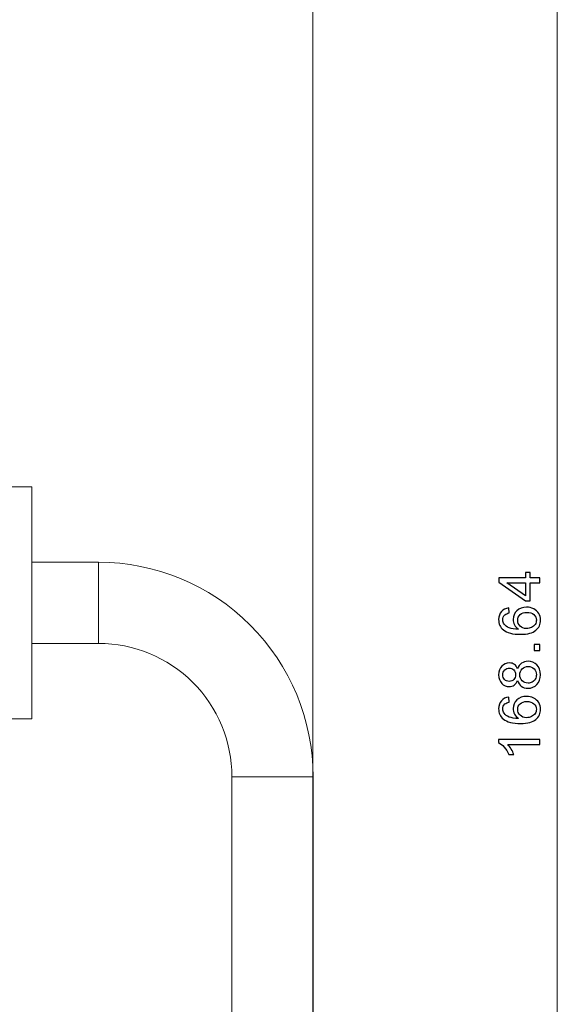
# Model space of a CAD drawing. Header units: millimetres. Extents: x -371 to 373, y -280 to 256.
# Tile 78 of 103: x 39 to 85, y 75 to 160. Entities that reach past the tile are written whole.
import ezdxf
from ezdxf.lldxf.tags import DXFTag

# ---------------------------------------------------------------- set-up
doc = ezdxf.new("R2010")
doc.units = ezdxf.units.MM
doc.header["$MEASUREMENT"] = 0
doc.layers.add('layer 1', color=7, linetype='Continuous')
tags = doc.linetypes.add('New Line124', pattern=[1, 0.5, -0.5]).pattern_tags.tags
tags[6:7] = [DXFTag(74, 4), DXFTag(75, 0), DXFTag(340, '0'), DXFTag(46, 1.0), DXFTag(50, 0.0), DXFTag(44, 0.0), DXFTag(45, 0.0)]
tags[4:5] = [DXFTag(74, 4), DXFTag(75, 0), DXFTag(340, '0'), DXFTag(46, 1.0), DXFTag(50, 0.0), DXFTag(44, 0.0), DXFTag(45, 0.0)]
tags = doc.linetypes.add('New Line125', pattern=[1, 0.5, -0.5]).pattern_tags.tags
tags[6:7] = [DXFTag(74, 4), DXFTag(75, 0), DXFTag(340, '0'), DXFTag(46, 1.0), DXFTag(50, 0.0), DXFTag(44, 0.0), DXFTag(45, 0.0)]
tags[4:5] = [DXFTag(74, 4), DXFTag(75, 0), DXFTag(340, '0'), DXFTag(46, 1.0), DXFTag(50, 0.0), DXFTag(44, 0.0), DXFTag(45, 0.0)]
tags = doc.linetypes.add('New Line14', pattern=[1.5, 1, -0.5]).pattern_tags.tags
tags[6:7] = [DXFTag(74, 4), DXFTag(75, 0), DXFTag(340, '0'), DXFTag(46, 1.0), DXFTag(50, 0.0), DXFTag(44, 0.0), DXFTag(45, 0.0)]
tags[4:5] = [DXFTag(74, 4), DXFTag(75, 0), DXFTag(340, '0'), DXFTag(46, 1.0), DXFTag(50, 0.0), DXFTag(44, 0.0), DXFTag(45, 0.0)]
tags = doc.linetypes.add('New Line15', pattern=[1, 0.5, -0.5]).pattern_tags.tags
tags[6:7] = [DXFTag(74, 4), DXFTag(75, 0), DXFTag(340, '0'), DXFTag(46, 1.0), DXFTag(50, 0.0), DXFTag(44, 0.0), DXFTag(45, 0.0)]
tags[4:5] = [DXFTag(74, 4), DXFTag(75, 0), DXFTag(340, '0'), DXFTag(46, 1.0), DXFTag(50, 0.0), DXFTag(44, 0.0), DXFTag(45, 0.0)]
tags = doc.linetypes.add('New Line16', pattern=[1, 0.5, -0.5]).pattern_tags.tags
tags[6:7] = [DXFTag(74, 4), DXFTag(75, 0), DXFTag(340, '0'), DXFTag(46, 1.0), DXFTag(50, 0.0), DXFTag(44, 0.0), DXFTag(45, 0.0)]
tags[4:5] = [DXFTag(74, 4), DXFTag(75, 0), DXFTag(340, '0'), DXFTag(46, 1.0), DXFTag(50, 0.0), DXFTag(44, 0.0), DXFTag(45, 0.0)]
tags = doc.linetypes.add('New Line25', pattern=[1, 0.5, -0.5]).pattern_tags.tags
tags[6:7] = [DXFTag(74, 4), DXFTag(75, 0), DXFTag(340, '0'), DXFTag(46, 1.0), DXFTag(50, 0.0), DXFTag(44, 0.0), DXFTag(45, 0.0)]
tags[4:5] = [DXFTag(74, 4), DXFTag(75, 0), DXFTag(340, '0'), DXFTag(46, 1.0), DXFTag(50, 0.0), DXFTag(44, 0.0), DXFTag(45, 0.0)]
tags = doc.linetypes.add('New Line30', pattern=[1, 0.5, -0.5]).pattern_tags.tags
tags[6:7] = [DXFTag(74, 4), DXFTag(75, 0), DXFTag(340, '0'), DXFTag(46, 1.0), DXFTag(50, 0.0), DXFTag(44, 0.0), DXFTag(45, 0.0)]
tags[4:5] = [DXFTag(74, 4), DXFTag(75, 0), DXFTag(340, '0'), DXFTag(46, 1.0), DXFTag(50, 0.0), DXFTag(44, 0.0), DXFTag(45, 0.0)]
tags = doc.linetypes.add('New Line43', pattern=[1, 0.5, -0.5]).pattern_tags.tags
tags[6:7] = [DXFTag(74, 4), DXFTag(75, 0), DXFTag(340, '0'), DXFTag(46, 1.0), DXFTag(50, 0.0), DXFTag(44, 0.0), DXFTag(45, 0.0)]
tags[4:5] = [DXFTag(74, 4), DXFTag(75, 0), DXFTag(340, '0'), DXFTag(46, 1.0), DXFTag(50, 0.0), DXFTag(44, 0.0), DXFTag(45, 0.0)]
tags = doc.linetypes.add('New Line52', pattern=[1, 0.5, -0.5]).pattern_tags.tags
tags[6:7] = [DXFTag(74, 4), DXFTag(75, 0), DXFTag(340, '0'), DXFTag(46, 1.0), DXFTag(50, 0.0), DXFTag(44, 0.0), DXFTag(45, 0.0)]
tags[4:5] = [DXFTag(74, 4), DXFTag(75, 0), DXFTag(340, '0'), DXFTag(46, 1.0), DXFTag(50, 0.0), DXFTag(44, 0.0), DXFTag(45, 0.0)]
tags = doc.linetypes.add('New Line53', pattern=[1, 0.5, -0.5]).pattern_tags.tags
tags[6:7] = [DXFTag(74, 4), DXFTag(75, 0), DXFTag(340, '0'), DXFTag(46, 1.0), DXFTag(50, 0.0), DXFTag(44, 0.0), DXFTag(45, 0.0)]
tags[4:5] = [DXFTag(74, 4), DXFTag(75, 0), DXFTag(340, '0'), DXFTag(46, 1.0), DXFTag(50, 0.0), DXFTag(44, 0.0), DXFTag(45, 0.0)]
tags = doc.linetypes.add('New Line54', pattern=[1, 0.5, -0.5]).pattern_tags.tags
tags[6:7] = [DXFTag(74, 4), DXFTag(75, 0), DXFTag(340, '0'), DXFTag(46, 1.0), DXFTag(50, 0.0), DXFTag(44, 0.0), DXFTag(45, 0.0)]
tags[4:5] = [DXFTag(74, 4), DXFTag(75, 0), DXFTag(340, '0'), DXFTag(46, 1.0), DXFTag(50, 0.0), DXFTag(44, 0.0), DXFTag(45, 0.0)]
tags = doc.linetypes.add('New Line55', pattern=[1, 0.5, -0.5]).pattern_tags.tags
tags[6:7] = [DXFTag(74, 4), DXFTag(75, 0), DXFTag(340, '0'), DXFTag(46, 1.0), DXFTag(50, 0.0), DXFTag(44, 0.0), DXFTag(45, 0.0)]
tags[4:5] = [DXFTag(74, 4), DXFTag(75, 0), DXFTag(340, '0'), DXFTag(46, 1.0), DXFTag(50, 0.0), DXFTag(44, 0.0), DXFTag(45, 0.0)]

msp = doc.modelspace()

# ---------------------------------------------------------------- linework, layer by layer
at = {"layer": 'layer 1', "color": 155, "lineweight": 9}
msp.add_open_spline([(85.3269, 188.5464), (85.3269, 188.5464), (85.3269, 19.906), (85.3269, 19.906)], degree=3, dxfattribs=at)
at = {"layer": 'layer 1', "linetype": 'New Line14', "lineweight": 9}
msp.add_open_spline([(64.2497, 184.9344), (64.2497, 184.9344), (64.2497, 21.7515), (64.2497, 21.7515)], degree=3, dxfattribs=at)
at = {"layer": 'layer 1', "linetype": 'New Line43', "lineweight": 9}
msp.add_open_spline([(27.0144, 119.9873), (27.0144, 119.9873), (40.0144, 119.9873), (40.0144, 119.9873)], degree=3, dxfattribs=at)
at = {"layer": 'layer 1', "linetype": 'New Line52', "lineweight": 9}
msp.add_open_spline([(40.0144, 99.9875), (40.0144, 99.9875), (40.0144, 119.9875), (40.0144, 119.9875)], degree=3, dxfattribs=at)
at = {"layer": 'layer 1', "linetype": 'New Line30', "lineweight": 9}
msp.add_open_spline([(45.7644, 113.4875), (45.7644, 113.4875), (40.0144, 113.4875), (40.0144, 113.4875)], degree=3, dxfattribs=at)
at = {"layer": 'layer 1', "linetype": 'New Line53', "lineweight": 9}
msp.add_open_spline([(45.7644, 106.4875), (45.7644, 106.4875), (45.7644, 113.4875), (45.7644, 113.4875)], degree=3, dxfattribs=at)
at = {"layer": 'layer 1', "linetype": 'New Line54', "lineweight": 9}
msp.add_open_spline([(64.2644, 94.9875), (64.2644, 99.894), (62.3153, 104.5996), (58.8459, 108.069), (58.8459, 108.069), (55.3765, 111.5384), (50.6709, 113.4875), (45.7644, 113.4875)], degree=3, knots=[0, 0, 0, 0, 0.3333333, 0.3333333, 0.3333333, 0.3333333, 1, 1, 1, 1], dxfattribs=at)
at = {"layer": 'layer 1', "color": 155}
for points, knots in [([(83.8204, 111.6994), (83.8204, 111.6994), (82.9759, 111.6994), (82.9759, 111.6994), (82.9759, 111.6994), (82.9759, 111.6994), (82.9759, 110.1635), (82.9759, 110.1635), (82.9759, 110.1635), (82.9759, 110.1635), (82.5758, 110.1635), (82.5758, 110.1635), (82.5758, 110.1635), (82.5758, 110.1635), (80.2842, 111.7785), (80.2842, 111.7785), (80.2842, 111.7785), (80.2842, 111.7785), (80.2842, 112.134), (80.2842, 112.134), (80.2842, 112.134), (80.2842, 112.134), (82.5758, 112.134), (82.5758, 112.134), (82.5758, 112.134), (82.5758, 112.134), (82.5758, 112.6131), (82.5758, 112.6131), (82.5758, 112.6131), (82.5758, 112.6131), (82.9759, 112.6131), (82.9759, 112.6131), (82.9759, 112.6131), (82.9759, 112.6131), (82.9759, 112.134), (82.9759, 112.134), (82.9759, 112.134), (82.9759, 112.134), (83.8204, 112.134), (83.8204, 112.134), (83.8204, 112.134), (83.8204, 112.134), (83.8204, 111.6994), (83.8204, 111.6994)], [0, 0, 0, 0, 0.0833333, 0.0833333, 0.0833333, 0.0833333, 0.1666667, 0.1666667, 0.1666667, 0.1666667, 0.25, 0.25, 0.25, 0.25, 0.3333333, 0.3333333, 0.3333333, 0.3333333, 0.4166667, 0.4166667, 0.4166667, 0.4166667, 0.5, 0.5, 0.5, 0.5, 0.5833333, 0.5833333, 0.5833333, 0.5833333, 0.6666667, 0.6666667, 0.6666667, 0.6666667, 0.75, 0.75, 0.75, 0.75, 0.8333333, 0.8333333, 0.8333333, 0.8333333, 1, 1, 1, 1]), ([(82.5758, 111.6994), (82.5758, 111.6994), (80.9847, 111.6994), (80.9847, 111.6994), (80.9847, 111.6994), (80.9847, 111.6994), (82.5758, 110.5907), (82.5758, 110.5907), (82.5758, 110.5907), (82.5758, 110.5907), (82.5758, 111.6994), (82.5758, 111.6994)], [0, 0, 0, 0, 0.25, 0.25, 0.25, 0.25, 0.5, 0.5, 0.5, 0.5, 1, 1, 1, 1]), ([(81.1485, 109.5475), (81.1485, 109.5475), (81.1831, 109.1178), (81.1831, 109.1178), (81.1831, 109.1178), (81.0127, 109.0791), (80.8884, 109.0239), (80.811, 108.9523), (80.811, 108.9523), (80.6867, 108.8346), (80.625, 108.6889), (80.625, 108.5161), (80.625, 108.5161), (80.625, 108.377), (80.6637, 108.2535), (80.7411, 108.1473), (80.7411, 108.1473), (80.8407, 108.0107), (80.9855, 107.9037), (81.1765, 107.8238), (81.1765, 107.8238), (81.3683, 107.7448), (81.6407, 107.7036), (81.9939, 107.7004), (81.9939, 107.7004), (81.835, 107.8049), (81.7165, 107.9333), (81.6399, 108.0848), (81.6399, 108.0848), (81.5625, 108.2362), (81.5239, 108.3943), (81.5239, 108.5605), (81.5239, 108.5605), (81.5239, 108.8503), (81.6309, 109.0972), (81.8441, 109.3013), (81.8441, 109.3013), (82.0572, 109.5047), (82.3322, 109.6067), (82.6705, 109.6067), (82.6705, 109.6067), (82.8927, 109.6067), (83.0985, 109.559), (83.2895, 109.4635), (83.2895, 109.4635), (83.4804, 109.3672), (83.6261, 109.2363), (83.7274, 109.0684), (83.7274, 109.0684), (83.8286, 108.9013), (83.8797, 108.7112), (83.8797, 108.4988), (83.8797, 108.4988), (83.8797, 108.1374), (83.7463, 107.8419), (83.4804, 107.6131), (83.4804, 107.6131), (83.2146, 107.3851), (82.7758, 107.2707), (82.1651, 107.2707), (82.1651, 107.2707), (81.4819, 107.2707), (80.9847, 107.3974), (80.6744, 107.6501), (80.6744, 107.6501), (80.4044, 107.8707), (80.2694, 108.1679), (80.2694, 108.5424), (80.2694, 108.5424), (80.2694, 108.8206), (80.3476, 109.0495), (80.5032, 109.2273), (80.5032, 109.2273), (80.6587, 109.4051), (80.8736, 109.5121), (81.1485, 109.5475)], [0, 0, 0, 0, 0.05, 0.05, 0.05, 0.05, 0.1, 0.1, 0.1, 0.1, 0.15, 0.15, 0.15, 0.15, 0.2, 0.2, 0.2, 0.2, 0.25, 0.25, 0.25, 0.25, 0.3, 0.3, 0.3, 0.3, 0.35, 0.35, 0.35, 0.35, 0.4, 0.4, 0.4, 0.4, 0.45, 0.45, 0.45, 0.45, 0.5, 0.5, 0.5, 0.5, 0.55, 0.55, 0.55, 0.55, 0.6, 0.6, 0.6, 0.6, 0.65, 0.65, 0.65, 0.65, 0.7, 0.7, 0.7, 0.7, 0.75, 0.75, 0.75, 0.75, 0.8, 0.8, 0.8, 0.8, 0.85, 0.85, 0.85, 0.85, 0.9, 0.9, 0.9, 0.9, 1, 1, 1, 1]), ([(82.6746, 107.7695), (82.8244, 107.7695), (82.9676, 107.8016), (83.1043, 107.865), (83.1043, 107.865), (83.2409, 107.9284), (83.3455, 108.0173), (83.4171, 108.13), (83.4171, 108.13), (83.4887, 108.2436), (83.5241, 108.3638), (83.5241, 108.4914), (83.5241, 108.4914), (83.5241, 108.6766), (83.45, 108.8346), (83.3018, 108.9655), (83.3018, 108.9655), (83.1537, 109.0964), (82.9528, 109.1622), (82.6985, 109.1622), (82.6985, 109.1622), (82.454, 109.1622), (82.2614, 109.0972), (82.1206, 108.968), (82.1206, 108.968), (81.9799, 108.8387), (81.9091, 108.6741), (81.9091, 108.4741), (81.9091, 108.4741), (81.9091, 108.2782), (81.9799, 108.1111), (82.1206, 107.9745), (82.1206, 107.9745), (82.2614, 107.8378), (82.4458, 107.7695), (82.6746, 107.7695)], [0, 0, 0, 0, 0.1, 0.1, 0.1, 0.1, 0.2, 0.2, 0.2, 0.2, 0.3, 0.3, 0.3, 0.3, 0.4, 0.4, 0.4, 0.4, 0.5, 0.5, 0.5, 0.5, 0.6, 0.6, 0.6, 0.6, 0.7, 0.7, 0.7, 0.7, 0.8, 0.8, 0.8, 0.8, 1, 1, 1, 1]), ([(83.8204, 105.8858), (83.8204, 105.8858), (83.3265, 105.8858), (83.3265, 105.8858), (83.3265, 105.8858), (83.3265, 105.8858), (83.3265, 106.3797), (83.3265, 106.3797), (83.3265, 106.3797), (83.3265, 106.3797), (83.8204, 106.3797), (83.8204, 106.3797), (83.8204, 106.3797), (83.8204, 106.3797), (83.8204, 105.8858), (83.8204, 105.8858)], [0, 0, 0, 0, 0.2, 0.2, 0.2, 0.2, 0.4, 0.4, 0.4, 0.4, 0.6, 0.6, 0.6, 0.6, 1, 1, 1, 1]), ([(81.9033, 103.2918), (81.8375, 103.1116), (81.7428, 102.9782), (81.621, 102.891), (81.621, 102.891), (81.4983, 102.8045), (81.3518, 102.7609), (81.1814, 102.7609), (81.1814, 102.7609), (80.9238, 102.7609), (80.7081, 102.8531), (80.5328, 103.0375), (80.5328, 103.0375), (80.3575, 103.2227), (80.2694, 103.468), (80.2694, 103.775), (80.2694, 103.775), (80.2694, 104.0829), (80.3591, 104.3315), (80.5386, 104.5191), (80.5386, 104.5191), (80.718, 104.7068), (80.9361, 104.8006), (81.1938, 104.8006), (81.1938, 104.8006), (81.3576, 104.8006), (81.5008, 104.7578), (81.6218, 104.6722), (81.6218, 104.6722), (81.7436, 104.5866), (81.8375, 104.4566), (81.9033, 104.2812), (81.9033, 104.2812), (81.9741, 104.4977), (82.0877, 104.6615), (82.2457, 104.7743), (82.2457, 104.7743), (82.403, 104.8871), (82.5906, 104.9439), (82.8096, 104.9439), (82.8096, 104.9439), (83.1117, 104.9439), (83.3652, 104.8369), (83.571, 104.6237), (83.571, 104.6237), (83.7768, 104.4097), (83.8797, 104.129), (83.8797, 103.7808), (83.8797, 103.7808), (83.8797, 103.4326), (83.7768, 103.1519), (83.5702, 102.9379), (83.5702, 102.9379), (83.3636, 102.7247), (83.1059, 102.6177), (82.7972, 102.6177), (82.7972, 102.6177), (82.5676, 102.6177), (82.375, 102.6761), (82.2202, 102.793), (82.2202, 102.793), (82.0647, 102.9099), (81.9593, 103.0762), (81.9033, 103.2918)], [0, 0, 0, 0, 0.0588235, 0.0588235, 0.0588235, 0.0588235, 0.1176471, 0.1176471, 0.1176471, 0.1176471, 0.1764706, 0.1764706, 0.1764706, 0.1764706, 0.2352941, 0.2352941, 0.2352941, 0.2352941, 0.2941176, 0.2941176, 0.2941176, 0.2941176, 0.3529412, 0.3529412, 0.3529412, 0.3529412, 0.4117647, 0.4117647, 0.4117647, 0.4117647, 0.4705882, 0.4705882, 0.4705882, 0.4705882, 0.5294118, 0.5294118, 0.5294118, 0.5294118, 0.5882353, 0.5882353, 0.5882353, 0.5882353, 0.6470588, 0.6470588, 0.6470588, 0.6470588, 0.7058824, 0.7058824, 0.7058824, 0.7058824, 0.7647059, 0.7647059, 0.7647059, 0.7647059, 0.8235294, 0.8235294, 0.8235294, 0.8235294, 0.8823529, 0.8823529, 0.8823529, 0.8823529, 1, 1, 1, 1]), ([(82.8005, 103.0622), (82.9248, 103.0622), (83.0442, 103.091), (83.1602, 103.1486), (83.1602, 103.1486), (83.2755, 103.2062), (83.3652, 103.2935), (83.4286, 103.4104), (83.4286, 103.4104), (83.492, 103.5264), (83.5241, 103.6515), (83.5241, 103.7841), (83.5241, 103.7841), (83.5241, 103.9931), (83.4574, 104.1644), (83.3241, 104.2985), (83.3241, 104.2985), (83.1907, 104.4327), (83.0211, 104.4994), (82.8154, 104.4994), (82.8154, 104.4994), (82.6063, 104.4994), (82.4334, 104.4302), (82.2968, 104.2928), (82.2968, 104.2928), (82.1601, 104.1545), (82.0918, 103.98), (82.0918, 103.7701), (82.0918, 103.7701), (82.0918, 103.5643), (82.1593, 103.3956), (82.2943, 103.2622), (82.2943, 103.2622), (82.4293, 103.1289), (82.598, 103.0622), (82.8005, 103.0622)], [0, 0, 0, 0, 0.1, 0.1, 0.1, 0.1, 0.2, 0.2, 0.2, 0.2, 0.3, 0.3, 0.3, 0.3, 0.4, 0.4, 0.4, 0.4, 0.5, 0.5, 0.5, 0.5, 0.6, 0.6, 0.6, 0.6, 0.7, 0.7, 0.7, 0.7, 0.8, 0.8, 0.8, 0.8, 1, 1, 1, 1]), ([(81.1658, 103.2054), (81.3337, 103.2054), (81.4704, 103.2589), (81.5765, 103.3651), (81.5765, 103.3651), (81.6827, 103.4721), (81.7362, 103.612), (81.7362, 103.7857), (81.7362, 103.7857), (81.7362, 103.9545), (81.6835, 104.0911), (81.5782, 104.1973), (81.5782, 104.1973), (81.4728, 104.3035), (81.3436, 104.3561), (81.1905, 104.3561), (81.1905, 104.3561), (81.0308, 104.3561), (80.8966, 104.3018), (80.788, 104.1923), (80.788, 104.1923), (80.6793, 104.0837), (80.625, 103.9462), (80.625, 103.7808), (80.625, 103.7808), (80.625, 103.6137), (80.6785, 103.4762), (80.7847, 103.3676), (80.7847, 103.3676), (80.8909, 103.2597), (81.0176, 103.2054), (81.1658, 103.2054)], [0, 0, 0, 0, 0.1111111, 0.1111111, 0.1111111, 0.1111111, 0.2222222, 0.2222222, 0.2222222, 0.2222222, 0.3333333, 0.3333333, 0.3333333, 0.3333333, 0.4444444, 0.4444444, 0.4444444, 0.4444444, 0.5555556, 0.5555556, 0.5555556, 0.5555556, 0.6666667, 0.6666667, 0.6666667, 0.6666667, 0.7777778, 0.7777778, 0.7777778, 0.7777778, 1, 1, 1, 1]), ([(81.1485, 101.8585), (81.1485, 101.8585), (81.1831, 101.4288), (81.1831, 101.4288), (81.1831, 101.4288), (81.0127, 101.3901), (80.8884, 101.3349), (80.811, 101.2633), (80.811, 101.2633), (80.6867, 101.1456), (80.625, 100.9999), (80.625, 100.8271), (80.625, 100.8271), (80.625, 100.688), (80.6637, 100.5645), (80.7411, 100.4583), (80.7411, 100.4583), (80.8407, 100.3217), (80.9855, 100.2147), (81.1765, 100.1348), (81.1765, 100.1348), (81.3683, 100.0558), (81.6407, 100.0146), (81.9939, 100.0114), (81.9939, 100.0114), (81.835, 100.1159), (81.7165, 100.2443), (81.6399, 100.3958), (81.6399, 100.3958), (81.5625, 100.5472), (81.5239, 100.7053), (81.5239, 100.8715), (81.5239, 100.8715), (81.5239, 101.1613), (81.6309, 101.4082), (81.8441, 101.6123), (81.8441, 101.6123), (82.0572, 101.8157), (82.3322, 101.9177), (82.6705, 101.9177), (82.6705, 101.9177), (82.8927, 101.9177), (83.0985, 101.87), (83.2895, 101.7745), (83.2895, 101.7745), (83.4804, 101.6782), (83.6261, 101.5473), (83.7274, 101.3794), (83.7274, 101.3794), (83.8286, 101.2123), (83.8797, 101.0222), (83.8797, 100.8098), (83.8797, 100.8098), (83.8797, 100.4484), (83.7463, 100.1529), (83.4804, 99.9241), (83.4804, 99.9241), (83.2146, 99.6961), (82.7758, 99.5817), (82.1651, 99.5817), (82.1651, 99.5817), (81.4819, 99.5817), (80.9847, 99.7084), (80.6744, 99.9611), (80.6744, 99.9611), (80.4044, 100.1817), (80.2694, 100.4789), (80.2694, 100.8534), (80.2694, 100.8534), (80.2694, 101.1316), (80.3476, 101.3605), (80.5032, 101.5383), (80.5032, 101.5383), (80.6587, 101.7161), (80.8736, 101.8231), (81.1485, 101.8585)], [0, 0, 0, 0, 0.05, 0.05, 0.05, 0.05, 0.1, 0.1, 0.1, 0.1, 0.15, 0.15, 0.15, 0.15, 0.2, 0.2, 0.2, 0.2, 0.25, 0.25, 0.25, 0.25, 0.3, 0.3, 0.3, 0.3, 0.35, 0.35, 0.35, 0.35, 0.4, 0.4, 0.4, 0.4, 0.45, 0.45, 0.45, 0.45, 0.5, 0.5, 0.5, 0.5, 0.55, 0.55, 0.55, 0.55, 0.6, 0.6, 0.6, 0.6, 0.65, 0.65, 0.65, 0.65, 0.7, 0.7, 0.7, 0.7, 0.75, 0.75, 0.75, 0.75, 0.8, 0.8, 0.8, 0.8, 0.85, 0.85, 0.85, 0.85, 0.9, 0.9, 0.9, 0.9, 1, 1, 1, 1]), ([(82.6746, 100.0805), (82.8244, 100.0805), (82.9676, 100.1126), (83.1043, 100.176), (83.1043, 100.176), (83.2409, 100.2394), (83.3455, 100.3283), (83.4171, 100.441), (83.4171, 100.441), (83.4887, 100.5546), (83.5241, 100.6748), (83.5241, 100.8024), (83.5241, 100.8024), (83.5241, 100.9876), (83.45, 101.1456), (83.3018, 101.2765), (83.3018, 101.2765), (83.1537, 101.4074), (82.9528, 101.4732), (82.6985, 101.4732), (82.6985, 101.4732), (82.454, 101.4732), (82.2614, 101.4082), (82.1206, 101.279), (82.1206, 101.279), (81.9799, 101.1497), (81.9091, 100.9851), (81.9091, 100.7851), (81.9091, 100.7851), (81.9091, 100.5892), (81.9799, 100.4221), (82.1206, 100.2855), (82.1206, 100.2855), (82.2614, 100.1488), (82.4458, 100.0805), (82.6746, 100.0805)], [0, 0, 0, 0, 0.1, 0.1, 0.1, 0.1, 0.2, 0.2, 0.2, 0.2, 0.3, 0.3, 0.3, 0.3, 0.4, 0.4, 0.4, 0.4, 0.5, 0.5, 0.5, 0.5, 0.6, 0.6, 0.6, 0.6, 0.7, 0.7, 0.7, 0.7, 0.8, 0.8, 0.8, 0.8, 1, 1, 1, 1]), ([(83.8204, 98.21), (83.8204, 98.21), (83.8204, 97.7754), (83.8204, 97.7754), (83.8204, 97.7754), (83.8204, 97.7754), (81.053, 97.7754), (81.053, 97.7754), (81.053, 97.7754), (81.1534, 97.6709), (81.253, 97.5334), (81.3526, 97.3639), (81.3526, 97.3639), (81.4522, 97.1943), (81.5272, 97.0412), (81.5765, 96.9062), (81.5765, 96.9062), (81.5765, 96.9062), (81.1567, 96.9062), (81.1567, 96.9062), (81.1567, 96.9062), (81.0431, 97.149), (80.9049, 97.3614), (80.7419, 97.5433), (80.7419, 97.5433), (80.5797, 97.7252), (80.4225, 97.8544), (80.2694, 97.9302), (80.2694, 97.9302), (80.2694, 97.9302), (80.2694, 98.21), (80.2694, 98.21), (80.2694, 98.21), (80.2694, 98.21), (83.8204, 98.21), (83.8204, 98.21)], [0, 0, 0, 0, 0.1, 0.1, 0.1, 0.1, 0.2, 0.2, 0.2, 0.2, 0.3, 0.3, 0.3, 0.3, 0.4, 0.4, 0.4, 0.4, 0.5, 0.5, 0.5, 0.5, 0.6, 0.6, 0.6, 0.6, 0.7, 0.7, 0.7, 0.7, 0.8, 0.8, 0.8, 0.8, 1, 1, 1, 1])]:
    msp.add_open_spline(points, degree=3, knots=knots, dxfattribs=at)
at = {"layer": 'layer 1', "linetype": 'New Line25', "lineweight": 9}
msp.add_open_spline([(45.7644, 106.4875), (45.7644, 106.4875), (40.0144, 106.4875), (40.0144, 106.4875)], degree=3, dxfattribs=at)
at = {"layer": 'layer 1', "linetype": 'New Line55', "lineweight": 9}
msp.add_open_spline([(57.2644, 94.9875), (57.2644, 98.0375), (56.0528, 100.9626), (53.8961, 103.1193), (53.8961, 103.1193), (51.7395, 105.2759), (48.8144, 106.4875), (45.7644, 106.4875)], degree=3, knots=[0, 0, 0, 0, 0.3333333, 0.3333333, 0.3333333, 0.3333333, 1, 1, 1, 1], dxfattribs=at)
at = {"layer": 'layer 1', "linetype": 'New Line16', "lineweight": 9}
msp.add_open_spline([(40.0144, 99.9877), (40.0144, 99.9877), (27.0144, 99.9877), (27.0144, 99.9877)], degree=3, dxfattribs=at)
at = {"layer": 'layer 1', "linetype": 'New Line15', "lineweight": 9}
msp.add_open_spline([(57.2644, 94.9875), (57.2644, 94.9875), (64.2644, 94.9875), (64.2644, 94.9875)], degree=3, dxfattribs=at)
at = {"layer": 'layer 1', "linetype": 'New Line125', "lineweight": 9}
msp.add_open_spline([(57.2644, 32.4494), (57.2644, 32.4494), (57.2644, 94.9875), (57.2644, 94.9875)], degree=3, dxfattribs=at)
at = {"layer": 'layer 1', "linetype": 'New Line124', "lineweight": 9}
msp.add_open_spline([(64.2644, 32.4494), (64.2644, 32.4494), (64.2644, 94.9875), (64.2644, 94.9875)], degree=3, dxfattribs=at)

doc.saveas('drawing.dxf')
